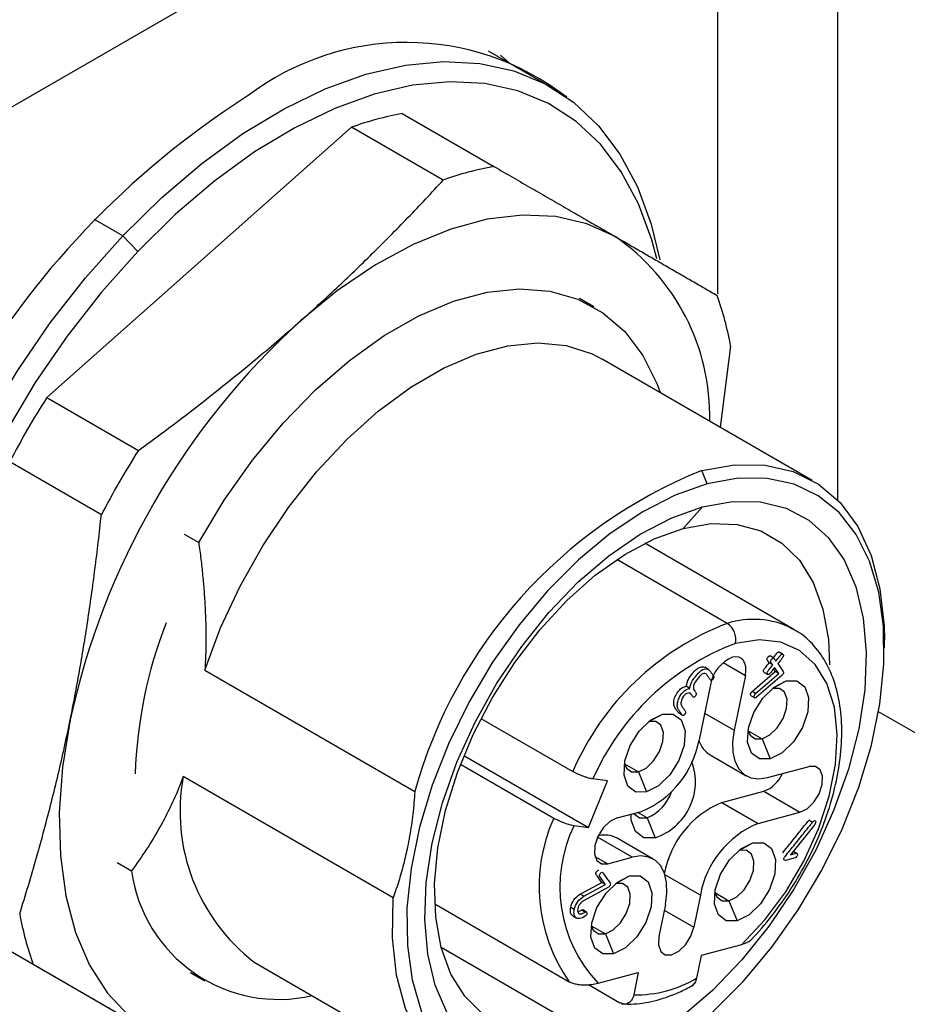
# Model space of a CAD drawing. Header units: inches. Extents: x 0.46 to 8.15, y 1.66 to 8.83.
# Tile 13 of 15: x 7.46 to 7.81, y 7.26 to 7.64. Entities that reach past the tile are written whole.
import ezdxf

# ---------------------------------------------------------------- set-up
doc = ezdxf.new("R2010")
doc.units = ezdxf.units.IN
doc.header["$MEASUREMENT"] = 0

msp = doc.modelspace()

# ---------------------------------------------------------------- linework, layer by layer
at = {"color": 7, "linetype": 'Continuous', "lineweight": 25}
for p, q in [((7.7789924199, 7.4513628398), (7.7789924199, 7.8236481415)), ((7.0368962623, 7.3575883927), (7.7328675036, 7.7593640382)), ((7.7328675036, 7.5307980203), (7.7328675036, 7.7593640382)), ((7.6689337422, 7.6100722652), (7.644624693, 7.6241055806)), ((7.6528760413, 7.6193421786), (7.6492299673, 7.6225546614)), ((7.6115138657, 7.6000461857), (7.6467585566, 7.5796998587)), ((7.47480457, 7.490889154), (7.5920161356, 7.5948230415)), ((7.6272608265, 7.5744767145), (7.5920161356, 7.5948230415)), ((7.5040132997, 7.5530328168), (7.493203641, 7.5592730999)), ((7.509775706, 7.5470775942), (7.5040132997, 7.5530328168)), ((7.6851732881, 7.52568818), (7.6796055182, 7.5289023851)), ((7.7377893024, 7.5106523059), (7.7337842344, 7.4794419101)), ((7.7691681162, 7.45901523), (7.6884354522, 7.5056212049)), ((7.47480457, 7.490889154), (7.5100492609, 7.470542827)), ((7.4957761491, 7.4458206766), (7.4605314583, 7.4661670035)), ((7.7288044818, 7.4576775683), (7.726741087, 7.4628057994)), ((7.7195369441, 7.4405568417), (7.7270032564, 7.448874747)), ((7.5276494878, 7.4383641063), (7.5332172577, 7.4351499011)), ((7.7620826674, 7.4017353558), (7.704753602, 7.4348307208)), ((7.7365016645, 7.4040208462), (7.6940120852, 7.4285495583)), ((7.7612159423, 7.4022146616), (7.7620826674, 7.4017353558)), ((7.7968965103, 7.3945147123), (7.7968965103, 7.3977289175)), ((7.7543335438, 7.3906876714), (7.7529416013, 7.3914912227)), ((7.75779136, 7.392200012), (7.7563994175, 7.3930035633)), ((7.7292433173, 7.3863316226), (7.7278513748, 7.3871351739)), ((7.7349124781, 7.3889661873), (7.7434373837, 7.384044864)), ((7.7539988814, 7.3880358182), (7.7526069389, 7.3888393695)), ((7.7549321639, 7.3855311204), (7.7542535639, 7.3864966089)), ((7.7563241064, 7.3847275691), (7.7546948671, 7.387045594)), ((7.7559003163, 7.3885451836), (7.7579882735, 7.3855745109)), ((7.5356147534, 7.3860175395), (7.6163474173, 7.3394115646)), ((7.7434373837, 7.384044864), (7.7391144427, 7.3629180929)), ((7.7460054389, 7.3778113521), (7.7549321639, 7.3855311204)), ((7.7473973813, 7.3770078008), (7.7563241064, 7.3847275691)), ((7.7575592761, 7.3841391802), (7.7477291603, 7.3756225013)), ((7.7507158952, 7.3851845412), (7.7521078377, 7.3843809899)), ((7.7563241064, 7.3847275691), (7.7549321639, 7.3855311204)), ((7.7221235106, 7.3790428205), (7.7207315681, 7.3798463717)), ((7.7299922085, 7.3804431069), (7.7256692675, 7.3593163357)), ((7.753849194, 7.3790105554), (7.7591057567, 7.3818815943)), ((7.745696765, 7.3762315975), (7.7470887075, 7.3754280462)), ((7.7473973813, 7.3770078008), (7.7460054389, 7.3778113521)), ((7.6417754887, 7.3674598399), (7.6770709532, 7.3470842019)), ((7.7063133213, 7.3662764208), (7.711569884, 7.3691474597)), ((7.717670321, 7.3697358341), (7.7190622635, 7.3689322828)), ((7.7277488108, 7.3694793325), (7.7391144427, 7.3629180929)), ((8.1086919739, 7.1887642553), (7.7946747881, 7.3700425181)), ((7.7444733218, 7.3627693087), (7.7498864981, 7.3596443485)), ((7.7498864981, 7.3596443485), (7.7529815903, 7.3519520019)), ((7.6352211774, 7.3532228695), (7.6831055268, 7.325579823)), ((7.7298795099, 7.3534732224), (7.7437989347, 7.3454377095)), ((7.633903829, 7.3499019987), (7.6697982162, 7.32918061)), ((7.6969374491, 7.350035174), (7.7023506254, 7.3469102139)), ((7.7519099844, 7.3447130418), (7.7680441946, 7.3490351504)), ((7.6079760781, 7.2984997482), (7.5272434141, 7.3451057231)), ((7.7023506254, 7.3469102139), (7.7054457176, 7.3392178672)), ((7.6831055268, 7.325579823), (7.6903782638, 7.3434834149)), ((7.6903782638, 7.3434834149), (7.6848362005, 7.3442057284)), ((7.7343881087, 7.3351429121), (7.750522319, 7.3394650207)), ((7.750522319, 7.3394650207), (7.7644417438, 7.3314295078)), ((7.7343881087, 7.3351429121), (7.7483075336, 7.3271073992)), ((7.6940957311, 7.3292254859), (7.7035073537, 7.3317467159)), ((7.7056507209, 7.3293098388), (7.7020880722, 7.3313665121)), ((7.7483075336, 7.3271073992), (7.7644417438, 7.3314295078)), ((7.6775634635, 7.3263021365), (7.6831055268, 7.325579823)), ((7.7056507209, 7.3293098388), (7.7087458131, 7.3216174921)), ((7.7701359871, 7.3267496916), (7.7607423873, 7.3150639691)), ((7.7692618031, 7.3275182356), (7.7678698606, 7.3283217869)), ((7.6999049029, 7.3141410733), (7.6866236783, 7.3218081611)), ((7.7080159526, 7.3134164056), (7.6940965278, 7.3214519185)), ((7.741112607, 7.316765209), (7.7463691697, 7.3196362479)), ((7.685572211, 7.3144607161), (7.6904932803, 7.3116198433)), ((7.7607423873, 7.3150639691), (7.7629301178, 7.3156500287)), ((7.7629301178, 7.3156500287), (7.7617576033, 7.3163269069)), ((7.7633002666, 7.3155701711), (7.7619083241, 7.3163737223)), ((7.5018020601, 7.3120443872), (7.50736983, 7.3088301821)), ((7.6904932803, 7.3116198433), (7.6999049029, 7.3141410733)), ((7.7625711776, 7.3138958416), (7.7588547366, 7.3129002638)), ((7.68693615, 7.3089955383), (7.6869372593, 7.3091463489)), ((7.6935767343, 7.3040310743), (7.698833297, 7.3069021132)), ((7.7261456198, 7.2995377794), (7.7125081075, 7.3074105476)), ((7.679947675, 7.2999096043), (7.6882395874, 7.3043772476)), ((7.6813396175, 7.299106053), (7.6896315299, 7.3035736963)), ((7.6896315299, 7.3035736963), (7.6882395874, 7.3043772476)), ((7.6813396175, 7.299106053), (7.679947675, 7.2999096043)), ((7.690801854, 7.3025935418), (7.681153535, 7.2973981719)), ((7.7261456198, 7.2995377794), (7.7236239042, 7.2872138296)), ((7.7317367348, 7.3005239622), (7.7371499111, 7.2973990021)), ((7.6239943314, 7.2961403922), (7.6757410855, 7.266267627)), ((7.7127004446, 7.2959360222), (7.710178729, 7.2836120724)), ((7.7371499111, 7.2973990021), (7.7402450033, 7.2897066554)), ((7.4695953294, 7.2728392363), (7.4343506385, 7.2931855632)), ((7.520156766, 7.2436370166), (7.4343506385, 7.2931855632)), ((7.6776616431, 7.2940191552), (7.6762697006, 7.2948227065)), ((7.6770942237, 7.2915167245), (7.6784861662, 7.2907131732)), ((7.6818273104, 7.2930057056), (7.6804353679, 7.2938092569)), ((7.682297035, 7.2930590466), (7.6809050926, 7.2938625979)), ((7.7122582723, 7.2937750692), (7.7236239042, 7.2872138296)), ((7.6842008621, 7.2877898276), (7.6896140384, 7.2846648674)), ((7.6896140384, 7.2846648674), (7.6927091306, 7.2769725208)), ((7.7419340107, 7.2804704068), (7.7264802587, 7.2763305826)), ((7.6802089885, 7.2483560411), (7.6264856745, 7.2793698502)), ((7.7264802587, 7.2763305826), (7.7247082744, 7.2676706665)), ((7.5545880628, 7.2737656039), (7.6353207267, 7.227159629)), ((7.5300113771, 7.2697696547), (7.535579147, 7.2665554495)), ((7.6868251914, 7.2657075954), (7.7022789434, 7.2698474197)), ((7.7022789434, 7.2698474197), (7.7005069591, 7.2611875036)), ((7.6831618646, 7.2651352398), (7.6952211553, 7.2581735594))]:
    msp.add_line(p, q, dxfattribs=at)
at = {"color": 7, "linetype": 'Continuous', "lineweight": 25, "flags": 128}
for points in [[(7.5040132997, 7.5530328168), (7.5189990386, 7.5677542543), (7.5344521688, 7.5809033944), (7.5502033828, 7.5923361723), (7.5660801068, 7.6019273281), (7.5819083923, 7.609571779), (7.5975148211, 7.6151857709), (7.612728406, 7.6187077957), (7.6273824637, 7.6200992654), (7.6413164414, 7.6193449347), (7.6543776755, 7.6164530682), (7.6664230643, 7.6114553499), (7.6773206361, 7.6044065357), (7.6869509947, 7.595383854), (7.695208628, 7.5844861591), (7.7020030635, 7.5718328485), (7.7072598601, 7.5575625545), (7.7105553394, 7.5438570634)], [(7.7093671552, 7.5441652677), (7.7074283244, 7.5514826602), (7.7023162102, 7.5653601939), (7.6957087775, 7.5776652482), (7.6876784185, 7.5882630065), (7.6783131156, 7.5970373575), (7.667715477, 7.6038921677), (7.6560016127, 7.6087523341), (7.6432998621, 7.6115646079), (7.6297493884, 7.6122981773), (7.6154986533, 7.6109450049), (7.600703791, 7.6075199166), (7.5855268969, 7.6020604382), (7.5701342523, 7.594626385), (7.5546945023, 7.585299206), (7.539376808, 7.5741810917), (7.5243489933, 7.5613938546), (7.509775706, 7.5470775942)], [(7.693391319, 7.5527724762), (7.6825084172, 7.557673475), (7.6705747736, 7.5604333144), (7.6577517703, 7.5610146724), (7.6442128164, 7.559409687), (7.630141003, 7.555640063), (7.6157266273, 7.5497567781), (7.6011646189, 7.5418393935), (7.5866519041, 7.5319949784), (7.5723847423, 7.5203566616)], [(7.422951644, 7.2731782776), (7.4213149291, 7.2766607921), (7.4160581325, 7.2909310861), (7.4123965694, 7.3066620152), (7.4103703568, 7.323681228), (7.4100016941, 7.3418022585), (7.4112946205, 7.3608265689), (7.4142349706, 7.3805457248), (7.4187905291, 7.400743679), (7.4249113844, 7.4211991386), (7.4325304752, 7.4416879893), (7.441564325, 7.4619857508), (7.4519139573, 7.4818700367), (7.4634659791, 7.5011229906), (7.4760938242, 7.5195336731), (7.4896591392, 7.5369003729), (7.5040132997, 7.5530328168)], [(7.509775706, 7.5470775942), (7.4958166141, 7.5313891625), (7.4826246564, 7.5145004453), (7.4703443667, 7.4965964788), (7.4591102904, 7.4778734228), (7.4490455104, 7.4585364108), (7.4402602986, 7.4387973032), (7.4328509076, 7.4188723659), (7.4268985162, 7.3989799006), (7.42246834, 7.3793378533), (7.419608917, 7.3601614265), (7.4183515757, 7.341660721), (7.4187100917, 7.3240384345), (7.4206805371, 7.3074876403), (7.4242413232, 7.2921896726), (7.4293534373, 7.278312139), (7.43596087, 7.2660070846), (7.436336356, 7.2654246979)], [(7.5332172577, 7.4351499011), (7.5430021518, 7.4514081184), (7.5538716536, 7.4667763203), (7.5656507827, 7.4810071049), (7.5781499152, 7.4938713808), (7.5911678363, 7.5051620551), (7.6044949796, 7.5146973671), (7.6179168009, 7.5223238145), (7.6312172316, 7.5279186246), (7.6441821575, 7.5313917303), (7.6566028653, 7.5326872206), (7.6682794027, 7.5317842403), (7.6790237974, 7.5286973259), (7.6886630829, 7.5234761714), (7.6970420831, 7.5162048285), (7.7040259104, 7.5070003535), (7.7095021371, 7.4960109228), (7.7107092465, 7.4927628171)], [(7.5356147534, 7.3860175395), (7.5416581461, 7.4022770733), (7.549117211, 7.4183135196), (7.5578597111, 7.4338425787), (7.5677306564, 7.4485889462), (7.5785550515, 7.4622911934), (7.5901409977, 7.4747064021), (7.6022830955, 7.4856144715), (7.6147660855, 7.4948220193), (7.6273686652, 7.5021658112), (7.6398674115, 7.5075156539), (7.6520407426, 7.5107767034), (7.6636728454, 7.5118911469), (7.674557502, 7.5108392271), (7.6845017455, 7.5076395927), (7.6884354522, 7.5056212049)], [(7.726741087, 7.4628057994), (7.7392514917, 7.4650514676), (7.7510386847, 7.4649136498), (7.7618723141, 7.4623950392), (7.7715406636, 7.4575448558), (7.7798547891, 7.4504578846), (7.7866522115, 7.4412726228), (7.791800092, 7.4301685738), (7.795197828, 7.4173627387), (7.7967790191, 7.4031053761), (7.7968965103, 7.3977289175)], [(7.681252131, 7.2252830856), (7.693556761, 7.2296022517), (7.7060750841, 7.2360054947), (7.7185739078, 7.2443735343), (7.7308204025, 7.2545504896), (7.7425864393, 7.2663467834), (7.7536528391, 7.2795426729), (7.7638134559, 7.2938923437), (7.7728790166, 7.3091284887), (7.7806806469, 7.3249672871), (7.7870730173, 7.3411136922), (7.7919370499, 7.3572669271), (7.7951821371, 7.3731260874), (7.796747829, 7.3883957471), (7.7966049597, 7.4027914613), (7.7947561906, 7.4160450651), (7.7912359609, 7.4279096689), (7.7861098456, 7.4381642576), (7.7794733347, 7.4466178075), (7.7714500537, 7.4531128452), (7.7621894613, 7.4575283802), (7.7518640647, 7.4597821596), (7.7406662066, 7.4598321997), (7.7288044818, 7.4576775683)], [(7.7288044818, 7.4576775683), (7.7164998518, 7.4533584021), (7.7039815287, 7.4469551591), (7.691482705, 7.4385871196), (7.6792362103, 7.4284101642), (7.6674701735, 7.4166138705), (7.6564037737, 7.4034179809), (7.6462431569, 7.3890683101), (7.6371775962, 7.3738321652), (7.6293759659, 7.3579933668), (7.6229835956, 7.3418469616), (7.6181195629, 7.3256937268), (7.6148744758, 7.3098345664), (7.6133087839, 7.2945649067), (7.6134516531, 7.2801691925), (7.6153004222, 7.2669155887), (7.618820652, 7.255050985), (7.6239467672, 7.2447963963), (7.6305832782, 7.2363428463), (7.6386065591, 7.2298478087), (7.6478671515, 7.2254322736), (7.6581925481, 7.2231784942), (7.6693904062, 7.2231284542), (7.681252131, 7.2252830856)], [(7.7270032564, 7.448874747), (7.7384516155, 7.4509083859), (7.7492195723, 7.4507143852), (7.7590879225, 7.448296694), (7.7678557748, 7.4437045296), (7.7753446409, 7.4370313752), (7.7814020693, 7.4284130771), (7.7859047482, 7.4180250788), (7.7887610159, 7.4060788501), (7.7899127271, 7.3928175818), (7.7893364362, 7.378511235), (7.787043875, 7.3634510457), (7.7830817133, 7.347943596), (7.7775306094, 7.3323045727), (7.7705035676, 7.3168523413), (7.7621436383, 7.3019014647), (7.7526210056, 7.2877562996), (7.7421295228, 7.2747048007), (7.7308827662, 7.263012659), (7.7191096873, 7.2529178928), (7.7070499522, 7.2446260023), (7.6949490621, 7.2383057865), (7.6830533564, 7.2340859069)], [(7.6830533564, 7.2340859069), (7.6716049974, 7.2320522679), (7.6608370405, 7.2322462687), (7.6509686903, 7.2346639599), (7.6422008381, 7.2392561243), (7.6347119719, 7.2459292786), (7.6286545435, 7.2545475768), (7.6241518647, 7.2649355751), (7.621295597, 7.2768818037), (7.6201438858, 7.290143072), (7.6207201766, 7.3044494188), (7.6230127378, 7.3195096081), (7.6269748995, 7.3350170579), (7.6325260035, 7.3506560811), (7.6395530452, 7.3661083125), (7.6479129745, 7.3810591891), (7.6574356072, 7.3952043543), (7.6679270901, 7.4082558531), (7.6791738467, 7.4199479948), (7.6909469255, 7.4300427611), (7.7030066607, 7.4383346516), (7.7151075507, 7.4446548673), (7.7270032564, 7.448874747)], [(7.6802089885, 7.2483560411), (7.6694903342, 7.2464992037), (7.6594503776, 7.2468305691), (7.6503133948, 7.2493427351), (7.642283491, 7.2539795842), (7.6355400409, 7.2606375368), (7.6302336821, 7.2691678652), (7.6264829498, 7.2793800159), (7.6243716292, 7.2910458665), (7.6239468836, 7.3039048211), (7.6252182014, 7.3176696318), (7.6281571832, 7.3320328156), (7.632698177, 7.3466735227), (7.6387397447, 7.3612647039), (7.6461469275, 7.3754804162), (7.6547542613, 7.3890031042), (7.6643694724, 7.4015306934), (7.6747777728, 7.4127833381), (7.6857466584, 7.4225096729), (7.6970311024, 7.4304924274), (7.7083790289, 7.4365532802), (7.7195369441, 7.4405568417)], [(7.7195369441, 7.4405568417), (7.7302555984, 7.4424136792), (7.740295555, 7.4420823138), (7.7494325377, 7.4395701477), (7.7574624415, 7.4349332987), (7.7642058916, 7.4282753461), (7.7695122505, 7.4197450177), (7.7732629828, 7.4095328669), (7.7753743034, 7.3978670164), (7.7758518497, 7.3880728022)], [(7.7419340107, 7.2804704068), (7.7508727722, 7.2899910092), (7.7589713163, 7.3008388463), (7.7659570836, 7.3126488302), (7.7715949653, 7.3250234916), (7.7756952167, 7.3375463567), (7.7781198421, 7.3497959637), (7.7787872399, 7.3613600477), (7.7776749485, 7.371849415), (7.7748204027, 7.3809110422), (7.7703196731, 7.3882399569), (7.7643242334, 7.3935895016), (7.7570358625, 7.3967796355), (7.7486998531, 7.3977029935), (7.7395967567, 7.3963284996)], [(7.7434373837, 7.384044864), (7.7436596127, 7.3857276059), (7.7436149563, 7.3872764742), (7.7433051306, 7.3886319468), (7.7427420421, 7.3897419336), (7.7419473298, 7.3905637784), (7.7409515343, 7.3910658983), (7.7397929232, 7.391228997), (7.7385160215, 7.3910468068)], [(7.7529815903, 7.3519520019), (7.7488412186, 7.3519195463), (7.7457973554, 7.3541702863), (7.7443134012, 7.3583615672), (7.7446152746, 7.3638553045), (7.7466570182, 7.3698151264), (7.7501277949, 7.3753337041), (7.7544992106, 7.3795708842), (7.7591057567, 7.3818815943)], [(7.7498864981, 7.3596443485), (7.7528672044, 7.3611395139), (7.7556957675, 7.3638812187), (7.7579415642, 7.3674520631), (7.7592626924, 7.3713084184), (7.7594580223, 7.3748631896), (7.7584978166, 7.3775751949), (7.7565282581, 7.3790315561), (7.753849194, 7.3790105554)], [(7.7591057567, 7.3818815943), (7.7632461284, 7.3819140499), (7.7662899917, 7.3796633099), (7.7677739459, 7.375472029), (7.7674720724, 7.3699782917), (7.7654303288, 7.3640184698), (7.7619595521, 7.3584998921), (7.7575881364, 7.354262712), (7.7529815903, 7.3519520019)], [(7.7054457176, 7.3392178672), (7.7013053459, 7.3391854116), (7.6982614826, 7.3414361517), (7.6967775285, 7.3456274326), (7.6970794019, 7.3511211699), (7.6991211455, 7.3570809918), (7.7025919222, 7.3625995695), (7.7069633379, 7.3668367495), (7.711569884, 7.3691474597)], [(7.711569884, 7.3691474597), (7.7157102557, 7.3691799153), (7.7187541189, 7.3669291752), (7.7202380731, 7.3627378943), (7.7199361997, 7.3572441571), (7.7178944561, 7.3512843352), (7.7144236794, 7.3457657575), (7.7100522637, 7.3415285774), (7.7054457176, 7.3392178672)], [(7.4838031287, 7.3669263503), (7.4808573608, 7.3487505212), (7.4795878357, 7.3312588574), (7.4800117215, 7.3146879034), (7.482123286, 7.2992617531), (7.4858939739, 7.2851890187), (7.491272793, 7.2726600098), (7.4981870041, 7.2618441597), (7.5065431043, 7.2528877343), (7.5162280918, 7.2459118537)], [(7.7023506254, 7.3469102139), (7.7053313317, 7.3484053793), (7.7081598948, 7.351147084), (7.7104056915, 7.3547179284), (7.7117268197, 7.3585742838), (7.7119221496, 7.362129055), (7.7109619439, 7.3648410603), (7.7089923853, 7.3662974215), (7.7063133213, 7.3662764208)], [(7.7391144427, 7.3629180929), (7.7385366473, 7.358542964), (7.7386527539, 7.3545159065), (7.7394583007, 7.3509916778), (7.7409223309, 7.3481057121), (7.7429885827, 7.3459689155), (7.7455776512, 7.3446634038), (7.7485900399, 7.3442393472), (7.7519099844, 7.3447130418)], [(7.7444733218, 7.3627693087), (7.7452378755, 7.3610797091), (7.7472074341, 7.3596233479), (7.7498864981, 7.3596443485)], [(7.6969374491, 7.350035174), (7.6977020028, 7.3483455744), (7.6996715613, 7.3468892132), (7.7023506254, 7.3469102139)], [(7.7644417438, 7.3314295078), (7.7671514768, 7.3327887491), (7.7697228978, 7.3352812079), (7.7717645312, 7.3385274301), (7.7729655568, 7.3420332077), (7.7731431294, 7.3452648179), (7.7722702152, 7.3477302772), (7.7704797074, 7.3490542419), (7.7680441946, 7.3490351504)], [(7.7087458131, 7.3216174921), (7.7043618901, 7.3215831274), (7.7011389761, 7.3239662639), (7.6995677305, 7.3284040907), (7.69946608, 7.3306641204)], [(7.7005290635, 7.3309488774), (7.7005794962, 7.3308756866), (7.7027281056, 7.3292869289), (7.7056507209, 7.3293098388)], [(7.6940957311, 7.3292254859), (7.6913859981, 7.3278662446), (7.6888145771, 7.3253737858), (7.6867729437, 7.3221275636), (7.6855719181, 7.318621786), (7.6853943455, 7.3153901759), (7.6862672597, 7.3129247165), (7.6880577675, 7.3116007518), (7.6904932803, 7.3116198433)], [(7.7402450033, 7.2897066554), (7.7361046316, 7.2896741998), (7.7330607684, 7.2919249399), (7.7315768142, 7.2961162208), (7.7318786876, 7.301609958), (7.7339204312, 7.30756978), (7.7373912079, 7.3130883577), (7.7417626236, 7.3173255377), (7.7463691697, 7.3196362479)], [(7.7463691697, 7.3196362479), (7.7505095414, 7.3196687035), (7.7535534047, 7.3174179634), (7.7550373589, 7.3132266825), (7.7547354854, 7.3077329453), (7.7526937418, 7.3017731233), (7.7492229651, 7.2962545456), (7.7448515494, 7.2920173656), (7.7402450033, 7.2897066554)], [(7.7127004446, 7.2959360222), (7.71327824, 7.3003111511), (7.7131621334, 7.3043382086), (7.7123565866, 7.3078624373), (7.7108925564, 7.310748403), (7.7088263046, 7.3128851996), (7.7062372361, 7.3141907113), (7.7032248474, 7.3146147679), (7.6999049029, 7.3141410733)], [(7.7371499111, 7.2973990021), (7.7401306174, 7.2988941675), (7.7429591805, 7.3016358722), (7.7452049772, 7.3052067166), (7.7465261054, 7.309063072), (7.7467214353, 7.3126178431), (7.7457612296, 7.3153298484), (7.7437916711, 7.3167862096), (7.741112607, 7.316765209)], [(7.6927091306, 7.2769725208), (7.6885687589, 7.2769400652), (7.6855248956, 7.2791908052), (7.6840409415, 7.2833820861), (7.6843428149, 7.2888758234), (7.6863845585, 7.2948356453), (7.6898553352, 7.300354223), (7.6942267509, 7.3045914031), (7.698833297, 7.3069021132)], [(7.698833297, 7.3069021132), (7.7029736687, 7.3069345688), (7.7060175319, 7.3046838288), (7.7075014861, 7.3004925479), (7.7071996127, 7.2949988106), (7.7051578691, 7.2890389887), (7.7016870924, 7.283520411), (7.6973156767, 7.2792832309), (7.6927091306, 7.2769725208)], [(7.6896140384, 7.2846648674), (7.6925947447, 7.2861600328), (7.6954233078, 7.2889017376), (7.6976691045, 7.292472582), (7.6989902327, 7.2963289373), (7.6991855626, 7.2998837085), (7.6982253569, 7.3025957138), (7.6962557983, 7.304052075), (7.6935767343, 7.3040310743)], [(7.7317367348, 7.3005239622), (7.7325012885, 7.2988343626), (7.7344708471, 7.2973780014), (7.7371499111, 7.2973990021)], [(7.6777477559, 7.2233690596), (7.6652373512, 7.2211233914), (7.6534501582, 7.2212612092), (7.6426165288, 7.2237798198), (7.6329481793, 7.2286300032), (7.6246340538, 7.2357169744), (7.6178366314, 7.2449022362), (7.6126887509, 7.2560062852), (7.6092910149, 7.2688121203), (7.6077098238, 7.2830694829), (7.6079760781, 7.2984997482)], [(7.6842008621, 7.2877898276), (7.6849654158, 7.286100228), (7.6869349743, 7.2846438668), (7.6896140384, 7.2846648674)], [(7.710178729, 7.2836120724), (7.7100011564, 7.2803804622), (7.7108740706, 7.2779150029), (7.7126645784, 7.2765910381), (7.7151000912, 7.2766101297), (7.7178098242, 7.2779693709), (7.7203812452, 7.2804618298), (7.7224228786, 7.283708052), (7.7236239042, 7.2872138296)]]:
    msp.add_lwpolyline(points, dxfattribs=at)
at = {"color": 7, "linetype": 'Continuous', "lineweight": 25}
for centre, radius, start, end in [((7.6131047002, 7.5266998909), 0.1007036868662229, 52.2340634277, 127.4177156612), ((7.7296652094, 7.3274385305), 0.3310162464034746, 122.4785207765, 178.1228319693), ((7.6328497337, 7.4813968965), 0.1205523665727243, 100.1941488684, 109.7989594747), ((7.6680944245, 7.4610505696), 0.1205523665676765, 100.1941488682, 109.798959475), ((7.645508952, 7.4834213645), 0.0842751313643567, 358.8708270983, 55.3774810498), ((7.6191130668, 7.4893033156), 0.1205812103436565, 10.1980195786, 19.8012969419), ((7.7675631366, 7.3053861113), 0.2903565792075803, 132.2372768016, 167.7635174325), ((7.7623674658, 7.3083859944), 0.340587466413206, 147.5985516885, 152.402242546), ((7.7976121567, 7.2880396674), 0.3405874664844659, 147.5985516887, 152.4022425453), ((7.7962146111, 7.2895733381), 0.1866441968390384, 111.8528673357, 164.5128267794), ((7.74659558, 7.3721497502), 0.0334313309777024, 64.0666597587, 107.5735489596), ((7.6858018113, 7.3402052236), 0.1771167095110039, 158.8029900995, 178.0686477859), ((7.7742563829, 7.3051269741), 0.1058556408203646, 110.895358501, 156.6490105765), ((7.7322488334, 7.3978408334), 0.0075019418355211, 348.369911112, 55.4658473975), ((7.7743870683, 7.3049502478), 0.0977770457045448, 110.8432591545, 156.3292974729), ((7.743934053, 7.3779637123), 0.0141605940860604, 112.4956500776, 169.9160382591), ((7.6894204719, 7.3657627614), 0.0368175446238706, 292.4956500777, 349.916038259), ((7.7349489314, 7.3618986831), 0.0098329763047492, 197.7217306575, 238.9655670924), ((7.7016181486, 7.3431081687), 0.0226418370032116, 288.3487782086, 20.1370943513), ((7.5992619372, 7.3317997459), 0.0732373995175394, 169.5322053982, 232.4114243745), ((7.7458979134, 7.3515314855), 0.0129222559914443, 290.969052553, 335.9413789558), ((7.6993410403, 7.3446978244), 0.0166313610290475, 292.2955622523, 340.9524815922), ((7.7484749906, 7.3011268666), 0.0368175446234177, 112.4956500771, 169.9160382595), ((7.7275095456, 7.3028949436), 0.0634155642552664, 155.5122513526, 215.2802410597), ((7.7259299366, 7.3026897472), 0.053822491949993, 153.9784872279, 223.4020361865), ((7.7623944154, 7.2930913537), 0.0368175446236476, 112.4956500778, 169.9160382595), ((7.6892715, 7.3125246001), 0.0101478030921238, 61.609711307, 103.4982023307), ((7.5640268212, 7.3166413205), 0.0571929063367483, 187.8497218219, 282.9685727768), ((7.5830469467, 7.3136872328), 0.1205812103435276, 190.1980195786, 199.8012969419), ((7.7011863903, 7.3070639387), 0.0458814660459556, 269.151510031, 300.8415983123)]:
    msp.add_arc(centre, radius, start, end, dxfattribs=at)
for points, knots in [([(7.646758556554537, 7.57969985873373), (7.64923259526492, 7.578271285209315), (7.65414129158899, 7.575436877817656), (7.661287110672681, 7.571310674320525), (7.668196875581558, 7.567320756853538), (7.674860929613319, 7.563472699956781), (7.681278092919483, 7.559767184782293), (7.687462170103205, 7.556196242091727), (7.691425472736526, 7.553907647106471), (7.693391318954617, 7.552772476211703)], [0, 0, 0, 0, 0.1498245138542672, 0.2972641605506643, 0.4423545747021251, 0.5851331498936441, 0.7256391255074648, 0.863913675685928, 1, 1, 1, 1]), ([(7.572384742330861, 7.52035666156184), (7.574702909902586, 7.522428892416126), (7.579371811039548, 7.526602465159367), (7.58627491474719, 7.532990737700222), (7.593166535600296, 7.539526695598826), (7.600035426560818, 7.546216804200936), (7.606885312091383, 7.553059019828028), (7.613712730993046, 7.560054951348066), (7.620527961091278, 7.567200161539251), (7.625006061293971, 7.572039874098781), (7.627260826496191, 7.574476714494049)], [0, 0, 0, 0, 0.1189568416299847, 0.2395848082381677, 0.3619131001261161, 0.4859697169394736, 0.6117815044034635, 0.7393742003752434, 0.8687724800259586, 1, 1, 1, 1]), ([(7.693391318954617, 7.552772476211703), (7.695085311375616, 7.551794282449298), (7.698497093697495, 7.549824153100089), (7.703501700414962, 7.546934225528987), (7.708469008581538, 7.544065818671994), (7.71338777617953, 7.541225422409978), (7.718261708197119, 7.538410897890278), (7.723087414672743, 7.535624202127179), (7.727874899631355, 7.532859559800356), (7.73099412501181, 7.531058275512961), (7.73256468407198, 7.530151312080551)], [0, 0, 0, 0, 0.1189568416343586, 0.2395848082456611, 0.3619131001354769, 0.4859697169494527, 0.6117815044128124, 0.7393742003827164, 0.8687724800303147, 1, 1, 1, 1]), ([(7.510049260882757, 7.470542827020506), (7.513304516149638, 7.472932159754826), (7.519763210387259, 7.47767279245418), (7.529220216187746, 7.48484165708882), (7.5384071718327, 7.491980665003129), (7.547314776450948, 7.499097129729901), (7.555941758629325, 7.506191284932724), (7.56430194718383, 7.513255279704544), (7.569704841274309, 7.51800215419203), (7.572384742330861, 7.52035666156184)], [0, 0, 0, 0, 0.1498245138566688, 0.2972641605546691, 0.4423545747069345, 0.5851331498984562, 0.7256391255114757, 0.8639136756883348, 1, 1, 1, 1]), ([(7.483803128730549, 7.366926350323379), (7.484415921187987, 7.369983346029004), (7.485650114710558, 7.376140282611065), (7.48736613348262, 7.385523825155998), (7.489000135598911, 7.395095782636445), (7.490540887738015, 7.404862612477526), (7.491992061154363, 7.414822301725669), (7.493350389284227, 7.424976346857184), (7.494625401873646, 7.435320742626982), (7.495390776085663, 7.442304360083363), (7.495776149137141, 7.445820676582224)], [0, 0, 0, 0, 0.1189568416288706, 0.2395848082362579, 0.3619131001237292, 0.4859697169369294, 0.61178150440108, 0.7393742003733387, 0.8687724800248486, 1, 1, 1, 1]), ([(7.533217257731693, 7.435149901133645), (7.533501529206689, 7.43301835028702), (7.534064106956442, 7.428799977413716), (7.534743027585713, 7.422535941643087), (7.535285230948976, 7.41639833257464), (7.53573413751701, 7.409550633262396), (7.536007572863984, 7.402042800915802), (7.536022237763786, 7.393911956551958), (7.535749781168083, 7.388633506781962), (7.535614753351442, 7.386017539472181)], [0, 0, 0, 0, 0.1289750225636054, 0.2552436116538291, 0.3791014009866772, 0.5008736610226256, 0.6710607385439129, 0.8369797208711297, 0.9999999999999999, 0.9999999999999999, 0.9999999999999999, 0.9999999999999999]), ([(7.745390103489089, 7.28213013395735), (7.745437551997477, 7.282176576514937), (7.748349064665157, 7.285026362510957), (7.753762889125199, 7.291489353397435), (7.761155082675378, 7.301795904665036), (7.767547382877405, 7.31291928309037), (7.772825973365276, 7.324484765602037), (7.776847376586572, 7.336244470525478), (7.779506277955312, 7.347915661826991), (7.780715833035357, 7.359231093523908), (7.780411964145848, 7.369931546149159), (7.778543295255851, 7.379735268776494), (7.775127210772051, 7.388397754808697), (7.770155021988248, 7.395464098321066), (7.765323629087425, 7.400093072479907), (7.761910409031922, 7.401645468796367), (7.760973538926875, 7.402071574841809)], [0, 0, 0, 0, 0.0013380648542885, 0.0821056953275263, 0.1627942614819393, 0.2434308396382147, 0.3241032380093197, 0.4048752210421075, 0.4858432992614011, 0.5670972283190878, 0.6486884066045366, 0.7305401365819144, 0.8120741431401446, 0.8923317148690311, 0.9704469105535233, 1, 1, 1, 1]), ([(7.752606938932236, 7.38883936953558), (7.752415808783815, 7.389120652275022), (7.752175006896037, 7.389475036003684), (7.751872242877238, 7.389867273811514), (7.751777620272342, 7.390099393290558), (7.751783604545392, 7.390360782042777), (7.751865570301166, 7.390611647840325), (7.751994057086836, 7.390847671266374), (7.752163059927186, 7.391078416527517), (7.752347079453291, 7.391286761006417), (7.752533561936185, 7.39144287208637), (7.752729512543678, 7.391532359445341), (7.75287339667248, 7.39154095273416), (7.752930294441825, 7.391491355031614), (7.752937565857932, 7.3914850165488)], [0, 0, 0, 0, 0.3481385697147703, 0.4386143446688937, 0.5160734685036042, 0.5823642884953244, 0.6320703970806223, 0.6868020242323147, 0.7504221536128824, 0.8140422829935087, 0.8687739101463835, 0.918480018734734, 0.9895819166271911, 1, 1, 1, 1]), ([(7.753998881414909, 7.388035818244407), (7.753767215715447, 7.388365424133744), (7.753535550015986, 7.388695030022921), (7.753072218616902, 7.3893542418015), (7.75315638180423, 7.389771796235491), (7.753958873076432, 7.390770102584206), (7.754277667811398, 7.390853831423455), (7.754740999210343, 7.390194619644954), (7.754972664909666, 7.389865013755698), (7.755204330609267, 7.389535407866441)], [0, 0, 0, 0, 0.25, 0.25, 0.5, 0.5, 0.75, 0.75, 1, 1, 1, 1]), ([(7.75416904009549, 7.390782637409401), (7.754473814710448, 7.391159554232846), (7.754945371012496, 7.391742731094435), (7.755537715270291, 7.392495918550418), (7.755923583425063, 7.39294103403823), (7.756191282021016, 7.393042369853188), (7.756315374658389, 7.393044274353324), (7.756374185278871, 7.393009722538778), (7.756395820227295, 7.392997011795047)], [0, 0, 0, 0, 0.4170211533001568, 0.6452274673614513, 0.8390063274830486, 0.900664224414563, 0.9634568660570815, 1, 1, 1, 1]), ([(7.755204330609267, 7.389535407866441), (7.755706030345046, 7.390159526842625), (7.756207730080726, 7.390783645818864), (7.756960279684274, 7.391719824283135), (7.757215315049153, 7.392052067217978), (7.757639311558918, 7.392289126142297), (7.757818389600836, 7.392245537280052), (7.758108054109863, 7.391833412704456), (7.758128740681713, 7.391592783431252), (7.757922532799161, 7.391045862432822), (7.757656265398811, 7.390729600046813), (7.756903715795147, 7.389793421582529), (7.756402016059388, 7.389169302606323), (7.755900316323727, 7.388545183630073)], [0, 0, 0, 0, 0.2500000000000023, 0.2500000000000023, 0.3750000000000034, 0.3750000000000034, 0.5000000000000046, 0.5000000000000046, 0.6250000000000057, 0.6250000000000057, 0.7500000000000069, 0.7500000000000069, 1, 1, 1, 1]), ([(7.720731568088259, 7.379846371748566), (7.720829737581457, 7.380431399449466), (7.721022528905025, 7.381580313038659), (7.722356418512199, 7.383911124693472), (7.723999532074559, 7.386003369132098), (7.725888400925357, 7.387222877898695), (7.727091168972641, 7.387499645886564), (7.727612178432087, 7.387174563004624), (7.727806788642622, 7.387053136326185)], [0, 0, 0, 0, 0.1504373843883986, 0.2954382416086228, 0.6077061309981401, 0.7552949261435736, 0.9085964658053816, 1, 1, 1, 1]), ([(7.722123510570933, 7.379042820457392), (7.72223234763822, 7.38010878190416), (7.722582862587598, 7.381124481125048), (7.723467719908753, 7.382571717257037), (7.723842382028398, 7.38303714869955), (7.724590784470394, 7.383968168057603), (7.724962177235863, 7.384459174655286), (7.726098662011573, 7.385729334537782), (7.726898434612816, 7.386257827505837), (7.728555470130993, 7.386676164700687), (7.729203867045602, 7.38651146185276), (7.729902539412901, 7.3856989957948), (7.730105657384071, 7.38536673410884), (7.730536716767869, 7.384753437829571), (7.730752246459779, 7.384446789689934), (7.731075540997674, 7.383986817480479), (7.731206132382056, 7.38383980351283), (7.731335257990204, 7.383509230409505), (7.731331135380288, 7.383325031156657), (7.731185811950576, 7.382920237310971), (7.731022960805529, 7.382672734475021), (7.730661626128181, 7.382268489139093), (7.730498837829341, 7.382156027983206), (7.7300657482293, 7.382088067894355), (7.729869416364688, 7.382488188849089), (7.729438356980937, 7.383101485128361), (7.729222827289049, 7.383408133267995), (7.728791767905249, 7.384021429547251), (7.728599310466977, 7.384379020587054), (7.728068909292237, 7.384772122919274), (7.727733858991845, 7.384815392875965), (7.727326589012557, 7.384708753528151)], [0, 0, 0, 0, 0.1249999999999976, 0.1249999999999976, 0.1874999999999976, 0.1874999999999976, 0.2499999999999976, 0.2499999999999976, 0.3749999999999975, 0.3749999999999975, 0.4999999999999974, 0.4999999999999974, 0.5624999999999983, 0.5624999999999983, 0.6249999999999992, 0.6249999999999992, 0.6562499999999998, 0.6562499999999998, 0.6875000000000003, 0.6875000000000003, 0.7187500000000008, 0.7187500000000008, 0.7500000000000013, 0.7500000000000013, 0.812500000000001, 0.812500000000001, 0.8750000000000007, 0.8750000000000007, 0.9375000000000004, 0.9375000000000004, 1, 1, 1, 1]), ([(7.750719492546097, 7.385191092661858), (7.750698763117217, 7.385200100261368), (7.750627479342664, 7.385231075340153), (7.750541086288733, 7.385342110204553), (7.750455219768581, 7.385491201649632), (7.750412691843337, 7.385668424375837), (7.750418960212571, 7.385862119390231), (7.750495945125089, 7.386142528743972), (7.750721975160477, 7.386514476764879), (7.751129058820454, 7.386991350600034), (7.751757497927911, 7.387788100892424), (7.752275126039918, 7.388428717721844), (7.752606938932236, 7.38883936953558)], [0, 0, 0, 0, 0.0235892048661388, 0.0811178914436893, 0.1386465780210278, 0.1885078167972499, 0.2336514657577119, 0.277979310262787, 0.3724196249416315, 0.4881176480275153, 0.6718702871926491, 1, 1, 1, 1]), ([(7.754694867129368, 7.3870455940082), (7.75419316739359, 7.386421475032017), (7.753691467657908, 7.385797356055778), (7.752938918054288, 7.384861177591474), (7.752683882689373, 7.384528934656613), (7.752259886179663, 7.38429187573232), (7.752080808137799, 7.38433546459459), (7.751791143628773, 7.384747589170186), (7.751770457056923, 7.384988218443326), (7.751976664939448, 7.38553513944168), (7.752242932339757, 7.385851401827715), (7.752995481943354, 7.386787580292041), (7.753497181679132, 7.387411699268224), (7.753998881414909, 7.388035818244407)], [0, 0, 0, 0, 0.2500000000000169, 0.2500000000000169, 0.3750000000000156, 0.3750000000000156, 0.5000000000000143, 0.5000000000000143, 0.6250000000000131, 0.6250000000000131, 0.7500000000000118, 0.7500000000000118, 1, 1, 1, 1]), ([(7.727326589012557, 7.384708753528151), (7.726943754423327, 7.384606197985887), (7.726571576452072, 7.38438707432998), (7.725848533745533, 7.383715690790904), (7.725499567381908, 7.383242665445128), (7.724795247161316, 7.38236648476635), (7.724415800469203, 7.381936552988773), (7.72385921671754, 7.381016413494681), (7.723668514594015, 7.380530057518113), (7.723563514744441, 7.380016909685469)], [0, 0, 0, 0, 0.25, 0.25, 0.5, 0.5, 0.75, 0.75, 1, 1, 1, 1]), ([(7.757988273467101, 7.385574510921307), (7.758122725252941, 7.38538321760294), (7.758163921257, 7.385051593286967), (7.757965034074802, 7.384656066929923), (7.757779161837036, 7.384378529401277), (7.757649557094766, 7.384223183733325), (7.757559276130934, 7.384139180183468)], [0, 0, 0, 0, 0.4999999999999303, 0.7499999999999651, 0.7499999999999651, 1, 1, 1, 1]), ([(7.717671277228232, 7.369737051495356), (7.717661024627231, 7.369750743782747), (7.717514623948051, 7.369946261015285), (7.717146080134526, 7.370494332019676), (7.716511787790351, 7.371355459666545), (7.715801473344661, 7.372496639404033), (7.715895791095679, 7.374369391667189), (7.716562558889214, 7.376378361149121), (7.717790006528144, 7.378158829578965), (7.719286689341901, 7.379523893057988), (7.72024641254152, 7.379738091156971), (7.720731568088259, 7.379846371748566)], [0, 0, 0, 0, 0.0052756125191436, 0.0753324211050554, 0.2004338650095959, 0.3366384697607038, 0.4694572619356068, 0.6034314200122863, 0.7382495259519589, 0.8676809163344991, 1, 1, 1, 1]), ([(7.721299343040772, 7.377210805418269), (7.720851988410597, 7.377090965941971), (7.720419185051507, 7.376811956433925), (7.719582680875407, 7.375935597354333), (7.719204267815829, 7.375367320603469), (7.718748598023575, 7.374233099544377), (7.718632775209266, 7.373602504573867), (7.718713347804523, 7.372640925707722), (7.718951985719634, 7.372303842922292), (7.719427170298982, 7.371627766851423), (7.71978355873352, 7.371120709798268), (7.72013994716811, 7.370613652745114), (7.720377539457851, 7.37027561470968), (7.720476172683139, 7.370100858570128), (7.720456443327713, 7.36969224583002), (7.720363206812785, 7.369465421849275), (7.72001038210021, 7.368968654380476), (7.71979134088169, 7.368749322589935), (7.719452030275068, 7.368596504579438), (7.719304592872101, 7.368629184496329), (7.719055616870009, 7.368913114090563), (7.718941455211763, 7.369104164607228), (7.71858506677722, 7.36961122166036), (7.718347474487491, 7.36994925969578), (7.717872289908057, 7.370625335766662), (7.717611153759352, 7.370946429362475), (7.71730901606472, 7.3717465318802), (7.717247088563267, 7.372210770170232), (7.717301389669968, 7.373269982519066), (7.717422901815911, 7.373890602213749), (7.717800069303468, 7.375052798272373), (7.718059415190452, 7.375611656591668), (7.718720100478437, 7.376684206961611), (7.719141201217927, 7.377220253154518), (7.720387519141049, 7.378498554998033), (7.721241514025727, 7.378962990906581), (7.722123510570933, 7.379042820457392)], [0, 0, 0, 0, 0.0625000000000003, 0.0625000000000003, 0.1250000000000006, 0.1250000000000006, 0.1875000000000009, 0.1875000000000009, 0.2500000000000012, 0.2500000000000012, 0.3125000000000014, 0.3437500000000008, 0.3437500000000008, 0.3750000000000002, 0.3750000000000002, 0.4062499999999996, 0.4062499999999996, 0.4374999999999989, 0.4374999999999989, 0.4687499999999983, 0.4687499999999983, 0.4999999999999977, 0.4999999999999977, 0.562499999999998, 0.562499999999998, 0.6249999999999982, 0.6249999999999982, 0.6874999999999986, 0.6874999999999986, 0.7499999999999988, 0.7499999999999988, 0.8124999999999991, 0.8124999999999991, 0.8749999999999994, 0.8749999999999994, 1, 1, 1, 1]), ([(7.723563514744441, 7.380016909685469), (7.723466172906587, 7.379541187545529), (7.723461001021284, 7.379132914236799), (7.723638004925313, 7.378452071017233), (7.723846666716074, 7.378198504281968), (7.724129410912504, 7.37779622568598), (7.724223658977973, 7.37766213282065), (7.72441215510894, 7.377393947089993), (7.724520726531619, 7.377263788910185), (7.724653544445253, 7.37682007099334), (7.724526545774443, 7.376459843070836), (7.72387587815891, 7.375659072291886), (7.723604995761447, 7.375532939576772), (7.72328473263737, 7.375756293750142), (7.723194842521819, 7.375911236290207), (7.723006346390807, 7.376179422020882), (7.722912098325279, 7.376313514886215), (7.722629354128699, 7.376715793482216), (7.722451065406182, 7.377006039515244), (7.721956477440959, 7.377282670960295), (7.721655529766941, 7.377304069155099), (7.721299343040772, 7.377210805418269)], [0, 0, 0, 0, 0.1250000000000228, 0.1250000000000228, 0.2500000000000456, 0.2500000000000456, 0.312500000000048, 0.312500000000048, 0.3750000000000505, 0.3750000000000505, 0.5000000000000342, 0.5000000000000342, 0.6250000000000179, 0.6250000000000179, 0.6875000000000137, 0.6875000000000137, 0.7500000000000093, 0.7500000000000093, 0.8750000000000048, 0.8750000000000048, 1, 1, 1, 1]), ([(7.745706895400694, 7.376248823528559), (7.745668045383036, 7.376268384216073), (7.745554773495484, 7.376325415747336), (7.745457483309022, 7.376528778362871), (7.745415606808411, 7.376811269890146), (7.745496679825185, 7.377106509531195), (7.745633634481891, 7.377360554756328), (7.745797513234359, 7.377596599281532), (7.745932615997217, 7.377736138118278), (7.746005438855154, 7.377811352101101)], [0, 0, 0, 0, 0.1020133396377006, 0.2974321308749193, 0.4584036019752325, 0.6095301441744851, 0.7210773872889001, 0.8496556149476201, 1, 1, 1, 1]), ([(7.747729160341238, 7.375622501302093), (7.747516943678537, 7.375440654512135), (7.747336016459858, 7.375363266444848), (7.747038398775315, 7.37541947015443), (7.746909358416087, 7.375580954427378), (7.746802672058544, 7.375924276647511), (7.746820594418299, 7.376115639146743), (7.746999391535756, 7.376537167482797), (7.747154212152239, 7.376779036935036), (7.747397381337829, 7.377007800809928)], [0, 0, 0, 0, 0.25, 0.25, 0.5, 0.5, 0.75, 0.75, 1, 1, 1, 1]), ([(7.46437071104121, 7.292338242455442), (7.465491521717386, 7.295960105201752), (7.467715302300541, 7.303146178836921), (7.470857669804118, 7.313961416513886), (7.473822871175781, 7.324693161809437), (7.476600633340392, 7.335349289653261), (7.47918993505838, 7.345929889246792), (7.48160453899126, 7.356427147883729), (7.483074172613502, 7.363445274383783), (7.483803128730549, 7.366926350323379)], [0, 0, 0, 0, 0.1498245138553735, 0.2972641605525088, 0.4423545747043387, 0.5851331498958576, 0.7256391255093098, 0.8639136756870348, 1, 1, 1, 1]), ([(7.527243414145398, 7.345105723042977), (7.526741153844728, 7.343780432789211), (7.525732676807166, 7.341119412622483), (7.524074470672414, 7.337228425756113), (7.52230201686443, 7.333385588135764), (7.520403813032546, 7.329589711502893), (7.517452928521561, 7.324111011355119), (7.513214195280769, 7.317037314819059), (7.50934407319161, 7.31160257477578), (7.507369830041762, 7.308830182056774)], [0, 0, 0, 0, 0.0976446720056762, 0.1960585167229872, 0.2955514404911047, 0.3964175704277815, 0.4989338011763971, 0.7443939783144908, 1, 1, 1, 1]), ([(7.684836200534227, 7.344205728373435), (7.684586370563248, 7.344244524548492), (7.684094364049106, 7.344320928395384), (7.683185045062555, 7.344546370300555), (7.682175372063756, 7.344851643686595), (7.680759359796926, 7.345344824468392), (7.678873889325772, 7.346105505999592), (7.67767512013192, 7.346756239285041), (7.6770709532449, 7.347084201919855)], [0, 0, 0, 0, 0.1260856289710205, 0.2483086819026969, 0.3715539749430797, 0.5005902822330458, 0.7483028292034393, 0.9999999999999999, 0.9999999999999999, 0.9999999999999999, 0.9999999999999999]), ([(7.61634741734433, 7.339411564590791), (7.616242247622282, 7.337949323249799), (7.616032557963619, 7.335033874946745), (7.615575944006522, 7.330722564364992), (7.615014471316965, 7.326469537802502), (7.614336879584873, 7.322269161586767), (7.613374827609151, 7.317208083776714), (7.61202934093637, 7.311360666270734), (7.610190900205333, 7.304794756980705), (7.608716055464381, 7.300602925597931), (7.607976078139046, 7.29849974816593)], [0, 0, 0, 0, 0.1006728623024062, 0.2007237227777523, 0.3004921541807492, 0.4003247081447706, 0.5005717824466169, 0.6669561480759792, 0.8329011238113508, 0.9999999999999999, 0.9999999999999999, 0.9999999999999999, 0.9999999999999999]), ([(7.669798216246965, 7.329180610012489), (7.670086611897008, 7.329019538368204), (7.670654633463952, 7.328702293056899), (7.671646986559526, 7.328222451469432), (7.672710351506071, 7.327759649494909), (7.674150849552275, 7.327195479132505), (7.675985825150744, 7.326578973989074), (7.677034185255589, 7.326395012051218), (7.677563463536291, 7.326302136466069)], [0, 0, 0, 0, 0.1259059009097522, 0.2479831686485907, 0.3713112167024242, 0.5008223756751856, 0.7479836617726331, 1, 1, 1, 1]), ([(7.757841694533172, 7.315846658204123), (7.759553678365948, 7.317976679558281), (7.762311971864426, 7.321408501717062), (7.765531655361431, 7.325411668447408), (7.767161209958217, 7.327441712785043), (7.767746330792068, 7.328167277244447), (7.767870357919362, 7.328321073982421)], [0, 0, 0, 0, 0.5121860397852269, 0.8252177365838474, 0.9629516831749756, 1, 1, 1, 1]), ([(7.758854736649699, 7.312900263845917), (7.75837748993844, 7.312766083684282), (7.758208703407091, 7.313090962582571), (7.75820979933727, 7.313549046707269), (7.758257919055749, 7.313714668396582), (7.758449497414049, 7.314070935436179), (7.75860861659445, 7.314265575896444), (7.759387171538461, 7.315234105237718), (7.761255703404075, 7.317558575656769), (7.764369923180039, 7.321432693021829), (7.767172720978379, 7.324919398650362), (7.768729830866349, 7.326856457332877), (7.769352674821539, 7.327631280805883), (7.769672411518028, 7.328058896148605), (7.770053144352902, 7.328210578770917), (7.770167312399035, 7.328198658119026), (7.77036952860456, 7.328049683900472), (7.770463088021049, 7.327904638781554), (7.770568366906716, 7.327475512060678), (7.770447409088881, 7.327137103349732), (7.77013598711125, 7.326749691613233)], [0, 0, 0, 0, 0.0625000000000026, 0.0625000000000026, 0.093750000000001, 0.093750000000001, 0.1249999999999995, 0.1249999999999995, 0.2499999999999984, 0.5000000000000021, 0.7500000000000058, 0.8125000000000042, 0.8125000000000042, 0.8750000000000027, 0.8750000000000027, 0.9062500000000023, 0.9062500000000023, 0.937500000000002, 0.937500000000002, 1, 1, 1, 1]), ([(7.762930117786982, 7.315650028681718), (7.76312968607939, 7.315699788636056), (7.76328070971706, 7.315625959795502), (7.763465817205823, 7.315320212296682), (7.763521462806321, 7.314979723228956), (7.763314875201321, 7.314567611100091), (7.762975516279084, 7.314118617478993), (7.762772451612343, 7.313946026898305), (7.762571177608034, 7.313895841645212)], [0, 0, 0, 0, 0.25, 0.25, 0.5, 0.75, 0.75, 1, 1, 1, 1]), ([(7.688239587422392, 7.304377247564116), (7.687652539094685, 7.305255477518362), (7.686942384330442, 7.306317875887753), (7.686116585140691, 7.30734795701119), (7.685950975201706, 7.307693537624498), (7.685945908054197, 7.3079447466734), (7.686013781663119, 7.308186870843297), (7.686127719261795, 7.308415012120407), (7.686311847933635, 7.308681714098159), (7.68654047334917, 7.308940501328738), (7.686781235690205, 7.309128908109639), (7.686892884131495, 7.309126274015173), (7.686928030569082, 7.309125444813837)], [0, 0, 0, 0, 0.5956037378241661, 0.720504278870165, 0.7630970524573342, 0.7992722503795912, 0.8258402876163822, 0.8545512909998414, 0.88754493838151, 0.9387353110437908, 0.9807141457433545, 1, 1, 1, 1]), ([(7.689631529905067, 7.303573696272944), (7.689028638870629, 7.304431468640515), (7.6884257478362, 7.305289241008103), (7.687672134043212, 7.306361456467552), (7.687481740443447, 7.306564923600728), (7.68729886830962, 7.307026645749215), (7.687341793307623, 7.307294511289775), (7.687607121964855, 7.30774888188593), (7.687742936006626, 7.307926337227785), (7.687991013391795, 7.308185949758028), (7.688106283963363, 7.308271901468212), (7.68842523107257, 7.308398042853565), (7.68859335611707, 7.308265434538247), (7.68934696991, 7.307193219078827), (7.690251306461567, 7.305906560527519), (7.691155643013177, 7.304619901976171), (7.691607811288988, 7.303976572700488), (7.691627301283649, 7.303725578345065), (7.691394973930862, 7.303151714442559), (7.691122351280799, 7.302774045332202), (7.690801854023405, 7.302593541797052)], [0, 0, 0, 0, 0.2500000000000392, 0.2500000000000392, 0.3125000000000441, 0.3125000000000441, 0.3750000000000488, 0.3750000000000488, 0.4062500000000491, 0.4062500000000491, 0.4375000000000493, 0.4375000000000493, 0.5000000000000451, 0.5000000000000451, 0.7500000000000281, 0.8750000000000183, 0.8750000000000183, 0.9375000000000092, 0.9375000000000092, 1, 1, 1, 1]), ([(7.676269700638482, 7.294822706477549), (7.676481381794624, 7.295846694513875), (7.676900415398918, 7.296809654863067), (7.678151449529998, 7.298605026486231), (7.678969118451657, 7.299384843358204), (7.679947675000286, 7.299909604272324)], [0, 0, 0, 0, 0.5, 0.5, 1, 1, 1, 1]), ([(7.677661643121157, 7.294019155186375), (7.677873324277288, 7.295043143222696), (7.678292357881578, 7.296006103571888), (7.679543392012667, 7.297801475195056), (7.680361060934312, 7.298581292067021), (7.681339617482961, 7.299106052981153)], [0, 0, 0, 0, 0.5, 0.5, 1, 1, 1, 1]), ([(7.681153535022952, 7.297398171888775), (7.680505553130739, 7.297051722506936), (7.679938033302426, 7.296443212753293), (7.679355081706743, 7.295446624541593), (7.679205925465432, 7.295100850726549), (7.678996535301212, 7.29438177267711), (7.678936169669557, 7.294008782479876), (7.678933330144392, 7.293065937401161), (7.679143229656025, 7.292531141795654), (7.680092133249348, 7.292213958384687), (7.680829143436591, 7.29242559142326), (7.681827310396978, 7.29300570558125)], [0, 0, 0, 0, 0.2500000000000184, 0.2500000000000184, 0.3750000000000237, 0.3750000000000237, 0.500000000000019, 0.500000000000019, 0.7500000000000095, 0.7500000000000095, 1, 1, 1, 1]), ([(7.677138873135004, 7.291594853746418), (7.677002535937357, 7.291657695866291), (7.676495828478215, 7.291891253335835), (7.676064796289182, 7.293008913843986), (7.676201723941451, 7.294220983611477), (7.676269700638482, 7.294822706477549)], [0, 0, 0, 0, 0.1563778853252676, 0.5811901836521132, 1, 1, 1, 1]), ([(7.681886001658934, 7.291433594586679), (7.680307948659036, 7.290442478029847), (7.679142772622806, 7.290222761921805), (7.678017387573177, 7.291054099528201), (7.67774343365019, 7.291532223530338), (7.677495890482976, 7.292626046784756), (7.67751045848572, 7.293272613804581), (7.677661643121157, 7.294019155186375)], [0, 0, 0, 0, 0.4999999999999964, 0.4999999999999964, 0.7499999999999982, 0.7499999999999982, 1, 1, 1, 1]), ([(7.679032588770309, 7.293211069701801), (7.679195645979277, 7.293251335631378), (7.679652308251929, 7.293364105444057), (7.680128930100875, 7.293635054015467), (7.680435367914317, 7.293809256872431)], [0, 0, 0, 0, 0.3570630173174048, 1, 1, 1, 1]), ([(7.680435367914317, 7.293809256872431), (7.680529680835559, 7.293855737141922), (7.680707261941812, 7.29394325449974), (7.68084007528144, 7.293884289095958), (7.680902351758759, 7.293856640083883)], [0, 0, 0, 0, 0.5310977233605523, 1, 1, 1, 1]), ([(7.681827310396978, 7.29300570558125), (7.68202564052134, 7.293122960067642), (7.682187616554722, 7.29313600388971), (7.682440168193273, 7.292960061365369), (7.682529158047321, 7.292776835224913), (7.682558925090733, 7.292430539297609), (7.68250908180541, 7.292239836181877), (7.682278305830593, 7.291822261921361), (7.682085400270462, 7.291562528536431), (7.681886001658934, 7.291433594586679)], [0, 0, 0, 0, 0.25, 0.25, 0.5, 0.5, 0.75, 0.75, 1, 1, 1, 1]), ([(7.745389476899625, 7.282130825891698), (7.745382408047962, 7.282120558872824), (7.745128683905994, 7.281752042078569), (7.744045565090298, 7.281136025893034), (7.742668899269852, 7.280702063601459), (7.741934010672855, 7.280470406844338)], [0, 0, 0, 0, 0.0131840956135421, 0.4732201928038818, 1, 1, 1, 1]), ([(7.516228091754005, 7.245911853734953), (7.514511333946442, 7.246903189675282), (7.51105370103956, 7.248899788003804), (7.505684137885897, 7.252000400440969), (7.500136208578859, 7.255203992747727), (7.494398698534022, 7.25851703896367), (7.488475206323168, 7.261937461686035), (7.482362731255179, 7.265466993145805), (7.47606978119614, 7.269100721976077), (7.471763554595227, 7.271587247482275), (7.469595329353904, 7.272839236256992)], [0, 0, 0, 0, 0.1189568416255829, 0.2395848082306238, 0.36191310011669, 0.485969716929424, 0.6117815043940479, 0.7393742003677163, 0.8687724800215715, 1, 1, 1, 1]), ([(7.675741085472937, 7.266267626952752), (7.675933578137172, 7.266165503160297), (7.676324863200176, 7.265957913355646), (7.677043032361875, 7.265690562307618), (7.677845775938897, 7.265461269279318), (7.678732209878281, 7.265277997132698), (7.679686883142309, 7.265144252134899), (7.680698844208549, 7.265063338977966), (7.682264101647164, 7.26502708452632), (7.684445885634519, 7.265162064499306), (7.685978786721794, 7.265513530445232), (7.686825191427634, 7.265707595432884)], [0, 0, 0, 0, 0.059934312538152, 0.1218301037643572, 0.1871146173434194, 0.2569670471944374, 0.3322975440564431, 0.4137685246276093, 0.5018346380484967, 0.7249336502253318, 1, 1, 1, 1]), ([(7.69584894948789, 7.257710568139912), (7.697446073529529, 7.257677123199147), (7.701893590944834, 7.257583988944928), (7.709534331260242, 7.258960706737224), (7.717238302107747, 7.261686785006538), (7.721917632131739, 7.264144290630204), (7.723547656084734, 7.26500035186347)], [0, 0, 0, 0, 0.1796476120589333, 0.5002653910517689, 0.8259196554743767, 1, 1, 1, 1]), ([(7.72470827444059, 7.267670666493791), (7.724513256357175, 7.266993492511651), (7.724126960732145, 7.265652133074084), (7.723215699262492, 7.264943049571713), (7.72276448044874, 7.264591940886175)], [0, 0, 0, 0, 0.5048415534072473, 1, 1, 1, 1]), ([(7.700506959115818, 7.261187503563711), (7.700427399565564, 7.260870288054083), (7.70027368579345, 7.260257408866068), (7.699902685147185, 7.259485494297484), (7.699478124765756, 7.258867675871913), (7.699017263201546, 7.258399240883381), (7.698218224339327, 7.25783388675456), (7.696920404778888, 7.257463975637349), (7.695780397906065, 7.257940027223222), (7.695221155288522, 7.258173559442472)], [0, 0, 0, 0, 0.1160724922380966, 0.2242589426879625, 0.3245446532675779, 0.4169258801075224, 0.5014132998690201, 0.7554129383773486, 1, 1, 1, 1])]:
    msp.add_open_spline(points, degree=3, knots=knots, dxfattribs=at)

doc.saveas('drawing.dxf')
